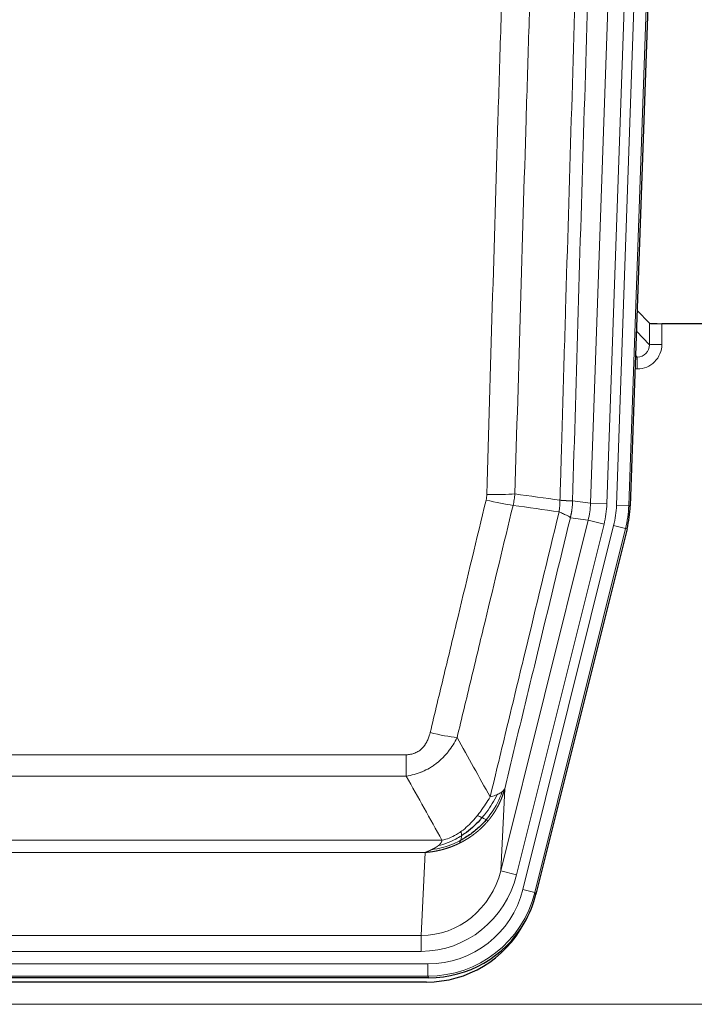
# Model space of a CAD drawing. Header units: inches. Extents: x 0 to 20790, y -12 to 14700.
# Tile 43 of 256: x 5330 to 5495, y 5106 to 5347. Entities that reach past the tile are written whole.
import ezdxf

# ---------------------------------------------------------------- set-up
doc = ezdxf.new("R2010")
doc.units = ezdxf.units.IN
doc.layers.add('1', color=7, linetype='Continuous', true_color=0xffffff)

msp = doc.modelspace()

# ---------------------------------------------------------------- linework, layer by layer
at = {"layer": '1', "color": 110, "linetype": 'Continuous', "lineweight": 13}
for p, q in [((5469.831, 5228.689), (5482.897, 5602.86)), ((5486.889, 5602.72), (5473.823, 5228.549)), ((5476.17, 5228.219), (5489.281, 5603.662)), ((5492.275, 5603.558), (5479.164, 5228.115)), ((5484.243, 5267.434), (5484.232, 5272.664)), ((5487.231, 5272.563), (5487.241, 5267.516)), ((5481.029, 5270.762), (5484.243, 5267.434)), ((5480.808, 5264.426), (5481.25, 5264.426)), ((5481.25, 5264.426), (5480.823, 5264.868)), ((5481.25, 5264.426), (5481.25, 5261.506)), ((5481.25, 5261.506), (5480.706, 5261.506)), ((5465.454, 5229.304), (5469.831, 5228.689)), ((5469.831, 5228.689), (5473.823, 5228.549)), ((5479.164, 5228.115), (5476.17, 5228.219)), ((5479.164, 5228.115), (5479.538, 5228.062)), ((5447.898, 5138.916), (5469.25, 5224.554)), ((5469.25, 5224.554), (5464.898, 5225.166)), ((5469.25, 5224.554), (5473.126, 5223.588)), ((5451.774, 5137.95), (5473.126, 5223.588)), ((5453.299, 5134.323), (5475.473, 5223.258)), ((5478.38, 5222.533), (5456.206, 5133.598)), ((5478.38, 5222.533), (5475.473, 5223.258)), ((5478.753, 5222.48), (5478.38, 5222.533)), ((5219.462, 5167.271), (5424.805, 5167.271)), ((5424.805, 5162.029), (5424.805, 5167.271)), ((5424.805, 5162.029), (5219.462, 5162.029)), ((5448.856, 5158.971), (5447.898, 5138.916)), ((5210.731, 5146.411), (5433.536, 5146.411)), ((5429.424, 5143.381), (5214.844, 5143.381)), ((5428.455, 5123.102), (5429.424, 5143.381)), ((5451.774, 5137.95), (5447.898, 5138.916)), ((5456.206, 5133.598), (5453.299, 5134.323)), ((5456.206, 5133.598), (5456.499, 5133.223)), ((5215.812, 5123.102), (5428.455, 5123.102)), ((5428.455, 5119.238), (5428.455, 5123.102)), ((5428.455, 5119.238), (5215.812, 5119.238)), ((5214.223, 5116.154), (5430.044, 5116.154)), ((5430.044, 5113.158), (5430.044, 5116.154)), ((5430.044, 5113.158), (5214.223, 5113.158)), ((5430.337, 5112.783), (5430.044, 5113.158)), ((5078.134, 5106.298), (5566.134, 5106.298))]:
    msp.add_line(p, q, dxfattribs=at)
at = {"layer": '1', "color": 2, "linetype": 'Continuous', "lineweight": 25}
for p, q in [((5492.656, 5603.708), (5479.538, 5228.062)), ((5484.232, 5272.664), (5481.205, 5275.799)), ((5517.134, 5272.563), (5487.231, 5272.563)), ((5478.753, 5222.48), (5456.499, 5133.223)), ((5430.337, 5112.783), (5213.93, 5112.783)), ((5429.745, 5111.74), (5214.522, 5111.74))]:
    msp.add_line(p, q, dxfattribs=at)
for centre, major_axis, ratio, start_param, end_param in [((5487.23, 5272.668), (3, 0), 0.0349646, 3.1753451, 4.712515), ((5452.518, 5229.014, 0), (-26.774, 3.763), 0.9986144, 3.0370169, 3.2461684), ((5430.279, 5139.82, 0), (-16.66, 21.323), 0.9977958, 3.5187977, 3.8037475), ((5429.72, 5138.757), (-16.639, 21.297), 0.9990195, 2.4788434, 3.5628372), ((5430.279, 5139.82, 0), (-16.66, 21.323), 0.9977958, 2.4794378, 3.5187977)]:
    msp.add_ellipse(centre, major_axis=major_axis, ratio=ratio, start_param=start_param, end_param=end_param, dxfattribs=at)
at = {"layer": '1', "color": 110, "linetype": 'Continuous', "lineweight": 13}
for centre, major_axis, ratio, start_param, end_param in [((5481.238, 5267.516), (3.237, -5.067), 0.9977321, 5.7157535, 7.2865499), ((5481.238, 5267.437), (1.726, -2.474), 0.9943829, 5.6754356, 7.2462319), ((5487.241, 5267.437), (-3, -0.006), 0.0261769, 4.7123351, 6.249505), ((5444.313, 5230.603), (-9.719, 2.353), 0.1107863, 1.5976112, 2.3432486), ((5444.501, 5232.008), (-9.996, 0.288), 0.1133347, 1.5740649, 2.3314742), ((5449.805, 5229.395), (19.844, -2.789), 0.9980617, 6.1786096, 6.387761), ((5449.805, 5229.395), (23.799, -3.345), 0.9986144, 6.1786096, 6.387761), ((5452.152, 5229.065, 0), (-23.799, 3.345), 0.9986144, 3.0370169, 3.2461684), ((5452.152, 5229.065), (26.766, -3.762), 0.9989218, 6.1786096, 6.387761), ((5430.652, 5174.028), (9.722, -2.342), 0.1329353, 4.744395, 5.4873531), ((5428.535, 5144.084), (-1.001, -20.961), 0.9530564, 0.0460885, 1.3674009), ((5428.535, 5144.084, 0), (-1.185, -24.82), 0.9658521, 0.0460885, 1.3674009), ((5429.992, 5140.187, 0), (-14.809, 18.954), 0.9977958, 2.4794378, 3.8037475), ((5429.992, 5140.187), (16.651, -21.313), 0.9982842, 5.6210305, 6.9453401)]:
    msp.add_ellipse(centre, major_axis=major_axis, ratio=ratio, start_param=start_param, end_param=end_param, dxfattribs=at)
for points, knots in [([(5462.365, 5229.434), (5462.421, 5231.368), (5462.477, 5233.301), (5462.589, 5237.169), (5462.757, 5242.97), (5463.153, 5256.511), (5463.496, 5268.124), (5464.189, 5291.357), (5465.13, 5322.356), (5466.588, 5368.92), (5467.593, 5400.006), (5468.167, 5417.505), (5468.23, 5419.449), (5468.358, 5423.338), (5468.551, 5429.172), (5469.002, 5442.785), (5469.394, 5454.455), (5469.722, 5464.182), (5469.788, 5466.127), (5469.92, 5470.018), (5470.118, 5475.854), (5470.583, 5489.471), (5470.986, 5501.142), (5471.798, 5524.483), (5472.895, 5555.601), (5474.023, 5586.713), (5474.594, 5602.268)], [0, 0, 0, 0, 0.015625, 0.015625, 0.03125, 0.0625, 0.125, 0.125, 0.25, 0.375, 0.5, 0.5, 0.515625, 0.515625, 0.53125, 0.5625, 0.625, 0.625, 0.640625, 0.640625, 0.65625, 0.6875, 0.75, 0.75, 0.875, 1, 1, 1, 1]), ([(5477.65, 5600.793), (5477.08, 5585.293), (5475.955, 5554.292), (5474.861, 5523.285), (5474.052, 5500.028), (5473.65, 5488.399), (5473.186, 5474.831), (5472.989, 5469.016), (5472.857, 5465.139), (5472.791, 5463.2), (5472.464, 5453.509), (5472.073, 5441.88), (5471.623, 5428.316), (5471.431, 5422.503), (5471.303, 5418.628), (5471.24, 5416.691), (5470.667, 5399.256), (5469.666, 5368.282), (5468.211, 5321.887), (5466.805, 5275.557), (5465.899, 5244.714), (5465.454, 5229.304)], [0, 0, 0, 0, 0.125, 0.25, 0.25, 0.3125, 0.34375, 0.359375, 0.359375, 0.375, 0.375, 0.4375, 0.46875, 0.484375, 0.484375, 0.5, 0.5, 0.625, 0.75, 0.875, 1, 1, 1, 1]), ([(5444.501, 5230.875), (5444.938, 5246.113), (5445.829, 5276.613), (5446.749, 5307.16), (5447.451, 5330.089), (5447.687, 5337.735), (5448.163, 5353.033), (5448.403, 5360.684), (5449.128, 5383.649), (5449.619, 5398.965), (5450.243, 5418.118), (5450.368, 5421.949), (5450.62, 5429.611), (5450.998, 5441.103), (5451.38, 5452.596), (5452.151, 5475.581), (5453.193, 5506.228), (5454.801, 5552.199), (5455.902, 5582.848), (5456.459, 5598.173)], [0, 0, 0, 0, 0.125, 0.25, 0.25, 0.3125, 0.3125, 0.375, 0.375, 0.5, 0.5, 0.53125, 0.53125, 0.5625, 0.625, 0.625, 0.75, 0.875, 1, 1, 1, 1]), ([(5463.342, 5597.829), (5462.784, 5582.524), (5461.682, 5551.913), (5460.072, 5505.999), (5459.029, 5475.39), (5458.257, 5452.433), (5457.874, 5440.955), (5457.495, 5429.477), (5457.244, 5421.825), (5457.118, 5417.999), (5456.494, 5398.87), (5456.002, 5383.572), (5455.276, 5360.637), (5455.035, 5352.995), (5454.559, 5337.716), (5454.323, 5330.08), (5453.62, 5307.18), (5452.698, 5276.67), (5451.806, 5246.208), (5451.368, 5230.989)], [0, 0, 0, 0, 0.125, 0.25, 0.375, 0.375, 0.4375, 0.46875, 0.46875, 0.5, 0.5, 0.625, 0.625, 0.6875, 0.6875, 0.75, 0.75, 0.875, 1, 1, 1, 1]), ([(5430.652, 5172.661), (5431.786, 5177.389), (5432.921, 5182.118), (5435.194, 5191.579), (5436.331, 5196.311), (5439.746, 5210.512), (5442.028, 5219.985), (5444.313, 5229.463)], [0, 0, 0, 0, 0.25, 0.25, 0.5, 0.5, 1, 1, 1, 1]), ([(5444.501, 5230.875), (5444.494, 5230.636), (5444.475, 5230.399), (5444.413, 5229.929), (5444.369, 5229.695), (5444.313, 5229.463)], [0, 0, 0, 0, 0.5, 0.5, 1, 1, 1, 1]), ([(5462.365, 5229.434), (5462.344, 5228.957), (5462.329, 5228.481), (5462.27, 5227.536), (5462.228, 5227.066), (5462.153, 5226.6)], [0, 0, 0, 0, 0.5, 0.5, 1, 1, 1, 1]), ([(5462.365, 5229.434), (5462.378, 5229.433), (5462.403, 5229.431), (5462.441, 5229.428), (5462.479, 5229.425), (5462.517, 5229.422), (5462.556, 5229.419), (5462.594, 5229.416), (5462.633, 5229.413), (5462.671, 5229.409), (5462.71, 5229.406), (5462.749, 5229.404), (5462.788, 5229.401), (5462.827, 5229.398), (5462.866, 5229.395), (5462.905, 5229.392), (5462.944, 5229.389), (5462.983, 5229.386), (5463.022, 5229.384), (5463.061, 5229.381), (5463.1, 5229.378), (5463.14, 5229.375), (5463.179, 5229.373), (5463.218, 5229.37), (5463.257, 5229.368), (5463.296, 5229.365), (5463.336, 5229.363), (5463.375, 5229.36), (5463.414, 5229.358), (5463.453, 5229.355), (5463.492, 5229.353), (5463.531, 5229.351), (5463.569, 5229.348), (5463.608, 5229.346), (5463.647, 5229.344), (5463.685, 5229.342), (5463.724, 5229.34), (5463.762, 5229.338), (5463.8, 5229.336), (5463.838, 5229.334), (5463.876, 5229.332), (5463.913, 5229.33), (5463.951, 5229.328), (5463.988, 5229.326), (5464.025, 5229.325), (5464.062, 5229.323), (5464.099, 5229.321), (5464.135, 5229.32), (5464.172, 5229.318), (5464.207, 5229.317), (5464.243, 5229.315), (5464.279, 5229.314), (5464.314, 5229.313), (5464.349, 5229.311), (5464.383, 5229.31), (5464.418, 5229.309), (5464.452, 5229.308), (5464.485, 5229.307), (5464.518, 5229.306), (5464.554, 5229.305), (5464.59, 5229.304), (5464.629, 5229.302), (5464.666, 5229.301), (5464.703, 5229.301), (5464.739, 5229.3), (5464.774, 5229.299), (5464.808, 5229.298), (5464.842, 5229.298), (5464.874, 5229.297), (5464.906, 5229.296), (5464.937, 5229.296), (5464.967, 5229.295), (5464.996, 5229.295), (5465.024, 5229.295), (5465.052, 5229.295), (5465.079, 5229.294), (5465.104, 5229.294), (5465.129, 5229.294), (5465.153, 5229.294), (5465.176, 5229.294), (5465.199, 5229.294), (5465.22, 5229.294), (5465.241, 5229.294), (5465.26, 5229.295), (5465.279, 5229.295), (5465.297, 5229.295), (5465.314, 5229.296), (5465.33, 5229.296), (5465.345, 5229.296), (5465.36, 5229.297), (5465.373, 5229.297), (5465.386, 5229.298), (5465.398, 5229.299), (5465.408, 5229.299), (5465.418, 5229.3), (5465.427, 5229.301), (5465.435, 5229.301), (5465.443, 5229.302), (5465.449, 5229.303), (5465.453, 5229.304), (5465.454, 5229.304)], [0, 0, 0, 0, 0.0069372, 0.0139334, 0.0209887, 0.028103, 0.0352764, 0.0425088, 0.0498003, 0.0571509, 0.0645605, 0.0720292, 0.0795569, 0.0871437, 0.0947896, 0.1024945, 0.1102584, 0.1180815, 0.1259636, 0.1339048, 0.141905, 0.1499643, 0.1580827, 0.1662601, 0.1744966, 0.1827922, 0.1911468, 0.1995605, 0.2080333, 0.2165651, 0.225156, 0.233806, 0.2425151, 0.2512832, 0.2601104, 0.2689967, 0.277942, 0.2869465, 0.29601, 0.3051325, 0.3143142, 0.3235549, 0.3328547, 0.3422136, 0.3516315, 0.3611085, 0.3706446, 0.3802398, 0.3898941, 0.3996074, 0.4093798, 0.4192113, 0.4291019, 0.4390515, 0.4490602, 0.459128, 0.4692549, 0.4794409, 0.4896859, 0.4999901, 0.5124905, 0.524991, 0.5374914, 0.5499918, 0.5624922, 0.5749926, 0.587493, 0.5999934, 0.6124937, 0.6249941, 0.6374944, 0.6499948, 0.6624951, 0.6749954, 0.6874957, 0.699996, 0.7124963, 0.7249966, 0.7374968, 0.7499971, 0.7624973, 0.7749976, 0.7874978, 0.799998, 0.8124982, 0.8249984, 0.8374986, 0.8499988, 0.8624989, 0.8749991, 0.8874992, 0.8999993, 0.9124995, 0.9249996, 0.9374997, 0.9499998, 0.9624998, 0.9749999, 0.9875, 1, 1, 1, 1]), ([(5465.454, 5229.304), (5465.454, 5229.291), (5465.453, 5229.244), (5465.449, 5229.141), (5465.442, 5228.975), (5465.431, 5228.746), (5465.412, 5228.453), (5465.383, 5228.096), (5465.342, 5227.677), (5465.298, 5227.319), (5465.259, 5227.043), (5465.234, 5226.872), (5465.208, 5226.705), (5465.181, 5226.543), (5465.153, 5226.385), (5465.126, 5226.232), (5465.097, 5226.083), (5465.069, 5225.939), (5465.041, 5225.799), (5465.012, 5225.664), (5464.983, 5225.533), (5464.955, 5225.407), (5464.927, 5225.285), (5464.908, 5225.205), (5464.898, 5225.166)], [0, 0, 0, 0, 0.0092499, 0.0337179, 0.073404, 0.128308, 0.1984299, 0.2837694, 0.3843264, 0.5001005, 0.5424888, 0.5838484, 0.6241794, 0.6634821, 0.7017567, 0.7390032, 0.7752221, 0.8104134, 0.8445775, 0.8777146, 0.909825, 0.9409091, 0.9709673, 1, 1, 1, 1]), ([(5450.909, 5228.189), (5448.621, 5218.724), (5446.337, 5209.265), (5442.918, 5195.083), (5441.779, 5190.358), (5439.504, 5180.91), (5438.367, 5176.187), (5437.232, 5171.466)], [0, 0, 0, 0, 0.5, 0.5, 0.75, 0.75, 1, 1, 1, 1]), ([(5445.299, 5156.957), (5446.697, 5162.752), (5448.096, 5168.548), (5450.899, 5180.146), (5452.302, 5185.948), (5456.515, 5203.359), (5459.331, 5214.975), (5462.153, 5226.6)], [0, 0, 0, 0, 0.25, 0.25, 0.5, 0.5, 1, 1, 1, 1]), ([(5464.898, 5225.166), (5462.212, 5214.117), (5459.533, 5203.077), (5455.522, 5186.528), (5454.186, 5181.013), (5451.519, 5169.989), (5450.186, 5164.479), (5448.856, 5158.971)], [0, 0, 0, 0, 0.5, 0.5, 0.75, 0.75, 1, 1, 1, 1]), ([(5462.153, 5226.6), (5462.562, 5226.408), (5462.934, 5226.234), (5463.593, 5225.923), (5463.878, 5225.787), (5464.35, 5225.55), (5464.536, 5225.45), (5464.799, 5225.283), (5464.877, 5225.217), (5464.898, 5225.166)], [0, 0, 0, 0, 0.25, 0.25, 0.5, 0.5, 0.75, 0.75, 1, 1, 1, 1]), ([(5430.652, 5172.661), (5430.631, 5172.574), (5430.609, 5172.486), (5430.563, 5172.312), (5430.539, 5172.225), (5430.463, 5171.966), (5430.409, 5171.795), (5430.291, 5171.457), (5430.227, 5171.29), (5430.091, 5170.96), (5430.017, 5170.797), (5429.86, 5170.476), (5429.776, 5170.318), (5429.641, 5170.085), (5429.594, 5170.007), (5429.498, 5169.854), (5429.448, 5169.778), (5429.294, 5169.555), (5429.186, 5169.41), (5428.958, 5169.131), (5428.839, 5168.997), (5428.649, 5168.804), (5428.552, 5168.71), (5428.451, 5168.619), (5428.383, 5168.559), (5428.348, 5168.529), (5428.174, 5168.383), (5428.029, 5168.274), (5427.582, 5167.972), (5427.266, 5167.803), (5426.845, 5167.633), (5426.76, 5167.601), (5426.587, 5167.541), (5426.5, 5167.514), (5426.239, 5167.439), (5426.063, 5167.398), (5425.708, 5167.333), (5425.529, 5167.31), (5425.169, 5167.278), (5424.988, 5167.271), (5424.805, 5167.271)], [0, 0, 0, 0, 0.03125, 0.03125, 0.0625, 0.0625, 0.125, 0.125, 0.1875, 0.1875, 0.25, 0.25, 0.3125, 0.3125, 0.34375, 0.34375, 0.375, 0.375, 0.4375, 0.4375, 0.5, 0.5, 0.53125, 0.546875, 0.546875, 0.5625, 0.5625, 0.625, 0.625, 0.75, 0.75, 0.78125, 0.78125, 0.8125, 0.8125, 0.875, 0.875, 0.9375, 0.9375, 1, 1, 1, 1]), ([(5437.232, 5171.466), (5436.934, 5170.855), (5436.608, 5170.263), (5435.895, 5169.119), (5435.509, 5168.567), (5434.88, 5167.771), (5434.608, 5167.446), (5434.323, 5167.13), (5434.208, 5167.004), (5434.15, 5166.942), (5433.974, 5166.756), (5433.856, 5166.634), (5433.253, 5166.033), (5432.744, 5165.584), (5432.072, 5165.063), (5431.936, 5164.961), (5431.729, 5164.81), (5431.659, 5164.761), (5431.519, 5164.663), (5431.449, 5164.615), (5431.097, 5164.376), (5430.81, 5164.195), (5429.934, 5163.681), (5429.329, 5163.377), (5428.626, 5163.08), (5428.547, 5163.047), (5428.39, 5162.984), (5428.31, 5162.952), (5428.072, 5162.861), (5427.913, 5162.802), (5427.433, 5162.636), (5427.111, 5162.535), (5426.136, 5162.265), (5425.475, 5162.127), (5424.805, 5162.029)], [0, 0, 0, 0, 0.125, 0.125, 0.25, 0.25, 0.3125, 0.328125, 0.328125, 0.34375, 0.34375, 0.375, 0.375, 0.5, 0.5, 0.53125, 0.53125, 0.546875, 0.546875, 0.5625, 0.5625, 0.625, 0.625, 0.75, 0.75, 0.765625, 0.765625, 0.78125, 0.78125, 0.8125, 0.8125, 0.875, 0.875, 1, 1, 1, 1]), ([(5447.006, 5157.517), (5446.308, 5156.051), (5445.437, 5154.597), (5444.076, 5152.778), (5443.719, 5152.333), (5443.348, 5151.902)], [0, 0, 0, 0, 0.75, 0.75, 1, 1, 1, 1]), ([(5448.217, 5158.188), (5447.604, 5156.376), (5446.708, 5154.597), (5445.179, 5152.415), (5444.769, 5151.885), (5444.334, 5151.375)], [0, 0, 0, 0, 0.75, 0.75, 1, 1, 1, 1]), ([(5448.856, 5158.971), (5448.85, 5158.948), (5448.838, 5158.903), (5448.82, 5158.834), (5448.802, 5158.766), (5448.783, 5158.698), (5448.764, 5158.631), (5448.746, 5158.564), (5448.727, 5158.497), (5448.708, 5158.43), (5448.688, 5158.364), (5448.669, 5158.298), (5448.649, 5158.232), (5448.63, 5158.167), (5448.61, 5158.102), (5448.59, 5158.037), (5448.569, 5157.972), (5448.549, 5157.908), (5448.528, 5157.844), (5448.508, 5157.78), (5448.487, 5157.717), (5448.466, 5157.654), (5448.445, 5157.591), (5448.424, 5157.529), (5448.402, 5157.466), (5448.381, 5157.404), (5448.359, 5157.343), (5448.337, 5157.282), (5448.316, 5157.221), (5448.294, 5157.16), (5448.272, 5157.099), (5448.249, 5157.039), (5448.227, 5156.979), (5448.205, 5156.92), (5448.182, 5156.861), (5448.159, 5156.802), (5448.137, 5156.743), (5448.114, 5156.684), (5448.091, 5156.626), (5448.068, 5156.569), (5448.045, 5156.511), (5448.022, 5156.454), (5447.998, 5156.397), (5447.975, 5156.34), (5447.951, 5156.284), (5447.928, 5156.228), (5447.904, 5156.172), (5447.881, 5156.117), (5447.857, 5156.061), (5447.833, 5156.006), (5447.809, 5155.952), (5447.785, 5155.897), (5447.761, 5155.843), (5447.737, 5155.79), (5447.713, 5155.736), (5447.688, 5155.683), (5447.664, 5155.63), (5447.64, 5155.577), (5447.615, 5155.525), (5447.591, 5155.473), (5447.566, 5155.421), (5447.542, 5155.37), (5447.517, 5155.319), (5447.492, 5155.268), (5447.468, 5155.217), (5447.443, 5155.167), (5447.418, 5155.117), (5447.394, 5155.067), (5447.369, 5155.017), (5447.344, 5154.968), (5447.319, 5154.919), (5447.294, 5154.871), (5447.269, 5154.822), (5447.244, 5154.774), (5447.219, 5154.726), (5447.194, 5154.679), (5447.169, 5154.631), (5447.144, 5154.584), (5447.119, 5154.538), (5447.094, 5154.491), (5447.069, 5154.445), (5447.044, 5154.399), (5447.019, 5154.353), (5446.994, 5154.308), (5446.969, 5154.263), (5446.944, 5154.218), (5446.919, 5154.174), (5446.893, 5154.129), (5446.868, 5154.085), (5446.843, 5154.042), (5446.818, 5153.998), (5446.793, 5153.955), (5446.768, 5153.912), (5446.743, 5153.869), (5446.718, 5153.827), (5446.693, 5153.785), (5446.668, 5153.743), (5446.643, 5153.701), (5446.618, 5153.66), (5446.593, 5153.619), (5446.569, 5153.578), (5446.544, 5153.537), (5446.519, 5153.497), (5446.494, 5153.457), (5446.469, 5153.417), (5446.445, 5153.378), (5446.42, 5153.338), (5446.395, 5153.299), (5446.371, 5153.261), (5446.346, 5153.222), (5446.322, 5153.184), (5446.297, 5153.146), (5446.273, 5153.108), (5446.248, 5153.071), (5446.224, 5153.033), (5446.2, 5152.996), (5446.175, 5152.96), (5446.151, 5152.923), (5446.127, 5152.887), (5446.103, 5152.851), (5446.079, 5152.815), (5446.055, 5152.78), (5446.031, 5152.745), (5446.007, 5152.71), (5445.983, 5152.675), (5445.96, 5152.64), (5445.936, 5152.606), (5445.912, 5152.572), (5445.889, 5152.538), (5445.865, 5152.505), (5445.842, 5152.471), (5445.819, 5152.438), (5445.795, 5152.406), (5445.772, 5152.373), (5445.749, 5152.341), (5445.726, 5152.309), (5445.703, 5152.277), (5445.68, 5152.245), (5445.658, 5152.214), (5445.635, 5152.183), (5445.612, 5152.152), (5445.59, 5152.121), (5445.567, 5152.091), (5445.545, 5152.06), (5445.522, 5152.03), (5445.5, 5152.001), (5445.478, 5151.971), (5445.456, 5151.942), (5445.434, 5151.913), (5445.412, 5151.884), (5445.391, 5151.855), (5445.369, 5151.827), (5445.347, 5151.799), (5445.326, 5151.771), (5445.305, 5151.743), (5445.283, 5151.716), (5445.262, 5151.689), (5445.241, 5151.662), (5445.22, 5151.635), (5445.199, 5151.608), (5445.179, 5151.582), (5445.158, 5151.556), (5445.137, 5151.53), (5445.117, 5151.504), (5445.097, 5151.479), (5445.076, 5151.453), (5445.056, 5151.428), (5445.036, 5151.404), (5445.016, 5151.379), (5444.997, 5151.355), (5444.977, 5151.33), (5444.957, 5151.307), (5444.938, 5151.283), (5444.919, 5151.259), (5444.9, 5151.236), (5444.88, 5151.213), (5444.862, 5151.19), (5444.843, 5151.167), (5444.83, 5151.152), (5444.824, 5151.145)], [0, 0, 0, 0, 0.0080212, 0.0160154, 0.0239827, 0.0319231, 0.0398365, 0.0477229, 0.0555824, 0.0634149, 0.0712205, 0.0789992, 0.0867509, 0.0944756, 0.1021734, 0.1098443, 0.1174881, 0.1251051, 0.1326951, 0.1402581, 0.1477942, 0.1553034, 0.1627856, 0.1702408, 0.1776691, 0.1850704, 0.1924448, 0.1997923, 0.2071128, 0.2144063, 0.2216729, 0.2289126, 0.2361253, 0.243311, 0.2504698, 0.2576016, 0.2647065, 0.2717845, 0.2788355, 0.2858595, 0.2928566, 0.2998268, 0.30677, 0.3136862, 0.3205755, 0.3274379, 0.3342733, 0.3410817, 0.3478632, 0.3546178, 0.3613454, 0.3680461, 0.3747198, 0.3813665, 0.3879863, 0.3945792, 0.4011451, 0.4076841, 0.4141961, 0.4206811, 0.4271393, 0.4335704, 0.4399746, 0.4463519, 0.4527022, 0.4590256, 0.465322, 0.4715915, 0.477834, 0.4840496, 0.4902382, 0.4963999, 0.5025346, 0.5086424, 0.5147232, 0.5207771, 0.526804, 0.532804, 0.5387771, 0.5447232, 0.5506423, 0.5565345, 0.5623997, 0.568238, 0.5740494, 0.5798338, 0.5855912, 0.5913217, 0.5970253, 0.6027019, 0.6083515, 0.6139742, 0.61957, 0.6251388, 0.6306807, 0.6361956, 0.6416836, 0.6471446, 0.6525787, 0.6579858, 0.663366, 0.6687192, 0.6740455, 0.6793448, 0.6846172, 0.6898627, 0.6950812, 0.7002727, 0.7054373, 0.710575, 0.7156857, 0.7207694, 0.7258262, 0.7308561, 0.735859, 0.740835, 0.745784, 0.7507061, 0.7556012, 0.7604694, 0.7653107, 0.7701249, 0.7749123, 0.7796727, 0.7844061, 0.7891127, 0.7937922, 0.7984448, 0.8030705, 0.8076692, 0.812241, 0.8167858, 0.8213037, 0.8257947, 0.8302587, 0.8346957, 0.8391058, 0.843489, 0.8478452, 0.8521745, 0.8564768, 0.8607522, 0.8650006, 0.8692221, 0.8734166, 0.8775842, 0.8817249, 0.8858386, 0.8899254, 0.8939852, 0.8980181, 0.902024, 0.906003, 0.909955, 0.9138802, 0.9177783, 0.9216495, 0.9254938, 0.9293111, 0.9331015, 0.936865, 0.9406015, 0.944311, 0.9479937, 0.9516493, 0.9552781, 0.9588799, 0.9624547, 0.9660026, 0.9695236, 0.9730176, 0.9764847, 0.9799249, 0.9833381, 0.9867243, 0.9900837, 0.993416, 0.9967215, 1, 1, 1, 1]), ([(5447.006, 5157.517), (5446.883, 5157.465), (5446.755, 5157.415), (5446.423, 5157.293), (5446.212, 5157.222), (5445.771, 5157.086), (5445.54, 5157.02), (5445.299, 5156.957)], [0, 0, 0, 0, 0.25, 0.25, 0.625, 0.625, 1, 1, 1, 1]), ([(5448.217, 5158.188), (5448.178, 5158.158), (5448.137, 5158.128), (5447.97, 5158.009), (5447.831, 5157.922), (5447.527, 5157.754), (5447.363, 5157.673), (5447.128, 5157.568), (5447.068, 5157.542), (5447.006, 5157.517)], [0, 0, 0, 0, 0.125, 0.125, 0.5, 0.5, 0.875, 0.875, 1, 1, 1, 1]), ([(5448.856, 5158.971), (5448.771, 5158.763), (5448.629, 5158.563), (5448.366, 5158.311), (5448.294, 5158.249), (5448.217, 5158.188)], [0, 0, 0, 0, 0.75, 0.75, 1, 1, 1, 1]), ([(5445.299, 5156.957), (5444.606, 5155.817), (5443.84, 5154.628), (5442.713, 5153.098), (5442.422, 5152.721), (5442.124, 5152.351)], [0, 0, 0, 0, 0.75, 0.75, 1, 1, 1, 1]), ([(5442.124, 5152.351), (5441.974, 5152.165), (5441.823, 5151.982), (5441.208, 5151.259), (5440.729, 5150.737), (5439.735, 5149.756), (5439.22, 5149.297), (5438.513, 5148.738), (5438.335, 5148.603), (5438.154, 5148.472)], [0, 0, 0, 0, 0.125, 0.125, 0.5, 0.5, 0.875, 0.875, 1, 1, 1, 1]), ([(5443.348, 5151.902), (5443.249, 5151.95), (5443.148, 5151.998), (5442.891, 5152.112), (5442.734, 5152.176), (5442.423, 5152.282), (5442.27, 5152.325), (5442.124, 5152.351)], [0, 0, 0, 0, 0.25, 0.25, 0.625, 0.625, 1, 1, 1, 1]), ([(5444.824, 5151.145), (5444.809, 5151.127), (5444.78, 5151.092), (5444.736, 5151.04), (5444.691, 5150.987), (5444.647, 5150.935), (5444.602, 5150.883), (5444.558, 5150.832), (5444.513, 5150.78), (5444.468, 5150.729), (5444.423, 5150.678), (5444.378, 5150.628), (5444.333, 5150.577), (5444.288, 5150.527), (5444.243, 5150.477), (5444.197, 5150.427), (5444.152, 5150.377), (5444.106, 5150.328), (5444.06, 5150.279), (5444.014, 5150.23), (5443.969, 5150.181), (5443.923, 5150.133), (5443.877, 5150.084), (5443.83, 5150.036), (5443.784, 5149.989), (5443.738, 5149.941), (5443.691, 5149.894), (5443.645, 5149.846), (5443.598, 5149.799), (5443.552, 5149.753), (5443.505, 5149.706), (5443.458, 5149.66), (5443.412, 5149.614), (5443.365, 5149.568), (5443.318, 5149.522), (5443.271, 5149.477), (5443.223, 5149.431), (5443.176, 5149.386), (5443.129, 5149.342), (5443.082, 5149.297), (5443.034, 5149.253), (5442.987, 5149.208), (5442.939, 5149.164), (5442.892, 5149.121), (5442.844, 5149.077), (5442.796, 5149.034), (5442.749, 5148.991), (5442.701, 5148.948), (5442.653, 5148.905), (5442.605, 5148.863), (5442.557, 5148.821), (5442.509, 5148.779), (5442.461, 5148.737), (5442.413, 5148.695), (5442.365, 5148.654), (5442.317, 5148.613), (5442.268, 5148.572), (5442.22, 5148.531), (5442.172, 5148.49), (5442.123, 5148.45), (5442.075, 5148.41), (5442.026, 5148.37), (5441.978, 5148.33), (5441.929, 5148.291), (5441.881, 5148.251), (5441.832, 5148.212), (5441.784, 5148.173), (5441.735, 5148.135), (5441.686, 5148.096), (5441.638, 5148.058), (5441.589, 5148.02), (5441.54, 5147.982), (5441.491, 5147.944), (5441.442, 5147.907), (5441.393, 5147.869), (5441.345, 5147.832), (5441.296, 5147.795), (5441.247, 5147.759), (5441.198, 5147.722), (5441.149, 5147.686), (5441.1, 5147.65), (5441.051, 5147.614), (5441.002, 5147.578), (5440.953, 5147.543), (5440.904, 5147.508), (5440.855, 5147.473), (5440.805, 5147.438), (5440.756, 5147.403), (5440.707, 5147.368), (5440.658, 5147.334), (5440.609, 5147.3), (5440.56, 5147.266), (5440.511, 5147.232), (5440.461, 5147.199), (5440.412, 5147.166), (5440.363, 5147.133), (5440.314, 5147.1), (5440.265, 5147.067), (5440.216, 5147.034), (5440.166, 5147.002), (5440.117, 5146.97), (5440.068, 5146.938), (5440.019, 5146.906), (5439.97, 5146.874), (5439.92, 5146.843), (5439.871, 5146.812), (5439.822, 5146.781), (5439.773, 5146.75), (5439.724, 5146.719), (5439.675, 5146.689), (5439.626, 5146.658), (5439.576, 5146.628), (5439.527, 5146.598), (5439.478, 5146.569), (5439.429, 5146.539), (5439.38, 5146.51), (5439.331, 5146.48), (5439.282, 5146.451), (5439.233, 5146.422), (5439.184, 5146.394), (5439.135, 5146.365), (5439.086, 5146.337), (5439.037, 5146.309), (5438.988, 5146.281), (5438.939, 5146.253), (5438.89, 5146.226), (5438.841, 5146.198), (5438.792, 5146.171), (5438.744, 5146.144), (5438.695, 5146.117), (5438.646, 5146.09), (5438.597, 5146.064), (5438.548, 5146.037), (5438.5, 5146.011), (5438.451, 5145.985), (5438.402, 5145.959), (5438.354, 5145.934), (5438.305, 5145.908), (5438.257, 5145.883), (5438.208, 5145.857), (5438.16, 5145.832), (5438.111, 5145.808), (5438.063, 5145.783), (5438.014, 5145.758), (5437.966, 5145.734), (5437.918, 5145.71), (5437.869, 5145.686), (5437.837, 5145.67), (5437.821, 5145.662)], [0, 0, 0, 0, 0.0076941, 0.0153765, 0.0230472, 0.0307061, 0.0383534, 0.045989, 0.0536129, 0.061225, 0.0688255, 0.0764143, 0.0839914, 0.0915567, 0.0991104, 0.1066524, 0.1141827, 0.1217013, 0.1292082, 0.1367034, 0.1441869, 0.1516588, 0.1591189, 0.1665674, 0.1740041, 0.1814292, 0.1888426, 0.1962444, 0.2036344, 0.2110128, 0.2183794, 0.2257344, 0.2330778, 0.2404094, 0.2477294, 0.2550377, 0.2623343, 0.2696193, 0.2768926, 0.2841542, 0.2914041, 0.2986424, 0.305869, 0.313084, 0.3202872, 0.3274789, 0.3346588, 0.3418271, 0.3489838, 0.3561287, 0.3632621, 0.3703837, 0.3774937, 0.3845921, 0.3916788, 0.3987539, 0.4058173, 0.412869, 0.4199092, 0.4269376, 0.4339544, 0.4409596, 0.4479532, 0.454935, 0.4619053, 0.4688639, 0.4758109, 0.4827462, 0.4896699, 0.496582, 0.5034825, 0.5103713, 0.5172485, 0.524114, 0.5309679, 0.5378102, 0.5446409, 0.55146, 0.5582674, 0.5650632, 0.5718474, 0.57862, 0.5853809, 0.5921303, 0.598868, 0.6055941, 0.6123087, 0.6190116, 0.6257029, 0.6323825, 0.6390506, 0.6457071, 0.652352, 0.6589853, 0.665607, 0.672217, 0.6788155, 0.6854024, 0.6919777, 0.6985414, 0.7050935, 0.7116341, 0.718163, 0.7246804, 0.7311862, 0.7376804, 0.744163, 0.750634, 0.7570935, 0.7635413, 0.7699776, 0.7764024, 0.7828155, 0.7892171, 0.7956072, 0.8019856, 0.8083525, 0.8147079, 0.8210516, 0.8273839, 0.8337045, 0.8400136, 0.8463112, 0.8525972, 0.8588716, 0.8651345, 0.8713859, 0.8776257, 0.8838539, 0.8900706, 0.8962758, 0.9024695, 0.9086516, 0.9148221, 0.9209812, 0.9271287, 0.9332646, 0.9393891, 0.945502, 0.9516034, 0.9576933, 0.9637717, 0.9698385, 0.9758938, 0.9819376, 0.9879699, 0.9939907, 1, 1, 1, 1]), ([(5444.334, 5151.375), (5444.303, 5151.392), (5444.271, 5151.41), (5444.136, 5151.485), (5444.023, 5151.548), (5443.774, 5151.683), (5443.638, 5151.756), (5443.446, 5151.853), (5443.397, 5151.878), (5443.348, 5151.902)], [0, 0, 0, 0, 0.125, 0.125, 0.5, 0.5, 0.875, 0.875, 1, 1, 1, 1]), ([(5444.824, 5151.145), (5444.753, 5151.157), (5444.653, 5151.202), (5444.452, 5151.31), (5444.395, 5151.34), (5444.334, 5151.375)], [0, 0, 0, 0, 0.75, 0.75, 1, 1, 1, 1]), ([(5438.305, 5147.49), (5437.847, 5147.198), (5437.383, 5146.927), (5435.513, 5145.933), (5434.076, 5145.393), (5432.666, 5145.072)], [0, 0, 0, 0, 0.25, 0.25, 1, 1, 1, 1]), ([(5438.154, 5148.472), (5437.794, 5148.211), (5437.427, 5147.969), (5435.933, 5147.089), (5434.757, 5146.624), (5433.536, 5146.411)], [0, 0, 0, 0, 0.25, 0.25, 1, 1, 1, 1]), ([(5438.136, 5146.374), (5438.148, 5146.415), (5438.16, 5146.456), (5438.204, 5146.625), (5438.233, 5146.761), (5438.277, 5147.046), (5438.292, 5147.194), (5438.302, 5147.392), (5438.304, 5147.441), (5438.305, 5147.49)], [0, 0, 0, 0, 0.125, 0.125, 0.5, 0.5, 0.875, 0.875, 1, 1, 1, 1]), ([(5438.305, 5147.49), (5438.306, 5147.588), (5438.305, 5147.685), (5438.291, 5147.92), (5438.275, 5148.054), (5438.227, 5148.29), (5438.195, 5148.393), (5438.154, 5148.472)], [0, 0, 0, 0, 0.25, 0.25, 0.625, 0.625, 1, 1, 1, 1]), ([(5437.821, 5145.662), (5437.8, 5145.651), (5437.756, 5145.63), (5437.691, 5145.598), (5437.626, 5145.567), (5437.561, 5145.536), (5437.496, 5145.505), (5437.431, 5145.474), (5437.366, 5145.444), (5437.301, 5145.414), (5437.236, 5145.384), (5437.17, 5145.354), (5437.105, 5145.325), (5437.04, 5145.295), (5436.975, 5145.267), (5436.91, 5145.238), (5436.845, 5145.209), (5436.779, 5145.181), (5436.714, 5145.153), (5436.649, 5145.125), (5436.584, 5145.098), (5436.518, 5145.071), (5436.453, 5145.044), (5436.388, 5145.017), (5436.323, 5144.99), (5436.257, 5144.964), (5436.192, 5144.938), (5436.127, 5144.912), (5436.062, 5144.887), (5435.996, 5144.861), (5435.931, 5144.836), (5435.866, 5144.811), (5435.801, 5144.787), (5435.736, 5144.762), (5435.67, 5144.738), (5435.605, 5144.714), (5435.54, 5144.69), (5435.475, 5144.667), (5435.41, 5144.643), (5435.345, 5144.62), (5435.28, 5144.598), (5435.215, 5144.575), (5435.15, 5144.553), (5435.084, 5144.531), (5435.019, 5144.509), (5434.954, 5144.487), (5434.889, 5144.465), (5434.825, 5144.444), (5434.76, 5144.423), (5434.695, 5144.402), (5434.63, 5144.382), (5434.565, 5144.362), (5434.5, 5144.341), (5434.435, 5144.322), (5434.371, 5144.302), (5434.306, 5144.282), (5434.241, 5144.263), (5434.177, 5144.244), (5434.112, 5144.225), (5434.047, 5144.207), (5433.983, 5144.188), (5433.918, 5144.17), (5433.854, 5144.152), (5433.789, 5144.135), (5433.725, 5144.117), (5433.661, 5144.1), (5433.596, 5144.083), (5433.532, 5144.066), (5433.468, 5144.049), (5433.404, 5144.033), (5433.34, 5144.016), (5433.275, 5144), (5433.211, 5143.984), (5433.147, 5143.969), (5433.083, 5143.953), (5433.02, 5143.938), (5432.956, 5143.923), (5432.892, 5143.908), (5432.828, 5143.894), (5432.764, 5143.879), (5432.701, 5143.865), (5432.637, 5143.851), (5432.574, 5143.837), (5432.51, 5143.824), (5432.447, 5143.81), (5432.383, 5143.797), (5432.32, 5143.784), (5432.257, 5143.771), (5432.194, 5143.758), (5432.131, 5143.746), (5432.068, 5143.734), (5432.005, 5143.722), (5431.942, 5143.71), (5431.879, 5143.698), (5431.816, 5143.687), (5431.753, 5143.676), (5431.691, 5143.664), (5431.628, 5143.654), (5431.565, 5143.643), (5431.503, 5143.632), (5431.44, 5143.622), (5431.378, 5143.612), (5431.316, 5143.602), (5431.254, 5143.592), (5431.192, 5143.582), (5431.129, 5143.573), (5431.068, 5143.564), (5431.006, 5143.555), (5430.944, 5143.546), (5430.882, 5143.537), (5430.82, 5143.529), (5430.759, 5143.52), (5430.697, 5143.512), (5430.636, 5143.504), (5430.574, 5143.496), (5430.513, 5143.489), (5430.452, 5143.481), (5430.391, 5143.474), (5430.33, 5143.467), (5430.269, 5143.46), (5430.208, 5143.453), (5430.147, 5143.447), (5430.086, 5143.44), (5430.025, 5143.434), (5429.965, 5143.428), (5429.904, 5143.422), (5429.844, 5143.416), (5429.784, 5143.411), (5429.723, 5143.405), (5429.663, 5143.4), (5429.603, 5143.395), (5429.543, 5143.39), (5429.483, 5143.385), (5429.444, 5143.382), (5429.424, 5143.381)], [0, 0, 0, 0, 0.0081592, 0.0163092, 0.0244501, 0.0325819, 0.0407045, 0.0488181, 0.0569225, 0.0650178, 0.0731041, 0.0811812, 0.0892493, 0.0973083, 0.1053581, 0.113399, 0.1214307, 0.1294534, 0.137467, 0.1454716, 0.1534671, 0.1614536, 0.169431, 0.1773994, 0.1853588, 0.1933091, 0.2012504, 0.2091827, 0.217106, 0.2250203, 0.2329256, 0.2408219, 0.2487092, 0.2565875, 0.2644568, 0.2723172, 0.2801686, 0.288011, 0.2958444, 0.303669, 0.3114845, 0.3192911, 0.3270888, 0.3348775, 0.3426574, 0.3504282, 0.3581902, 0.3659433, 0.3736874, 0.3814227, 0.389149, 0.3968665, 0.4045751, 0.4122748, 0.4199656, 0.4276476, 0.4353206, 0.4429849, 0.4506403, 0.4582868, 0.4659245, 0.4735534, 0.4811734, 0.4887846, 0.496387, 0.5039805, 0.5115653, 0.5191413, 0.5267084, 0.5342668, 0.5418164, 0.5493572, 0.5568893, 0.5644125, 0.5719271, 0.5794328, 0.5869298, 0.5944181, 0.6018976, 0.6093684, 0.6168305, 0.6242839, 0.6317285, 0.6391644, 0.6465917, 0.6540102, 0.6614201, 0.6688212, 0.6762137, 0.6835975, 0.6909727, 0.6983392, 0.705697, 0.7130462, 0.7203868, 0.7277187, 0.735042, 0.7423567, 0.7496628, 0.7569603, 0.7642491, 0.7715294, 0.7788011, 0.7860642, 0.7933187, 0.8005646, 0.807802, 0.8150309, 0.8222512, 0.8294629, 0.8366661, 0.8438608, 0.851047, 0.8582246, 0.8653938, 0.8725544, 0.8797065, 0.8868502, 0.8939854, 0.9011121, 0.9082303, 0.9153401, 0.9224414, 0.9295343, 0.9366187, 0.9436947, 0.9507623, 0.9578214, 0.9648722, 0.9719145, 0.9789485, 0.985974, 0.9929912, 1, 1, 1, 1]), ([(5438.136, 5146.374), (5437.558, 5146.064), (5436.97, 5145.783), (5434.596, 5144.778), (5432.767, 5144.295), (5430.994, 5144.072)], [0, 0, 0, 0, 0.25, 0.25, 1, 1, 1, 1]), ([(5430.994, 5144.072), (5431.009, 5144.079), (5431.037, 5144.092), (5431.078, 5144.113), (5431.119, 5144.132), (5431.158, 5144.152), (5431.197, 5144.171), (5431.234, 5144.19), (5431.27, 5144.208), (5431.306, 5144.226), (5431.34, 5144.244), (5431.373, 5144.261), (5431.405, 5144.277), (5431.436, 5144.294), (5431.466, 5144.309), (5431.495, 5144.325), (5431.523, 5144.34), (5431.55, 5144.354), (5431.576, 5144.368), (5431.6, 5144.381), (5431.624, 5144.394), (5431.647, 5144.406), (5431.668, 5144.418), (5431.689, 5144.429), (5431.708, 5144.44), (5431.727, 5144.45), (5431.744, 5144.46), (5431.76, 5144.469), (5431.775, 5144.478), (5431.79, 5144.486), (5431.803, 5144.493), (5431.815, 5144.5), (5431.826, 5144.506), (5431.836, 5144.512), (5431.845, 5144.517), (5431.853, 5144.521), (5431.859, 5144.525), (5431.865, 5144.528), (5431.87, 5144.531), (5431.882, 5144.538), (5431.903, 5144.551), (5431.932, 5144.568), (5431.961, 5144.585), (5431.989, 5144.602), (5432.017, 5144.619), (5432.045, 5144.636), (5432.072, 5144.653), (5432.099, 5144.67), (5432.125, 5144.687), (5432.152, 5144.704), (5432.178, 5144.72), (5432.203, 5144.737), (5432.229, 5144.754), (5432.254, 5144.77), (5432.278, 5144.787), (5432.303, 5144.803), (5432.327, 5144.82), (5432.35, 5144.836), (5432.374, 5144.852), (5432.397, 5144.869), (5432.419, 5144.885), (5432.442, 5144.901), (5432.464, 5144.917), (5432.485, 5144.933), (5432.507, 5144.949), (5432.528, 5144.964), (5432.548, 5144.98), (5432.569, 5144.996), (5432.589, 5145.011), (5432.609, 5145.027), (5432.628, 5145.042), (5432.647, 5145.057), (5432.659, 5145.067), (5432.666, 5145.072)], [0, 0, 0, 0, 0.0247661, 0.0489206, 0.0724636, 0.0953949, 0.1177147, 0.1394229, 0.1605195, 0.1810045, 0.2008779, 0.2201398, 0.23879, 0.2568287, 0.2742558, 0.2910713, 0.3072753, 0.3228676, 0.3378484, 0.3522176, 0.3659752, 0.3791212, 0.3916556, 0.4035785, 0.4148897, 0.4255894, 0.4356775, 0.445154, 0.454019, 0.4622723, 0.4699141, 0.4769443, 0.4833629, 0.48917, 0.4943654, 0.4989493, 0.5029216, 0.5062824, 0.5090316, 0.5111692, 0.5284651, 0.5456049, 0.5625886, 0.5794163, 0.5960881, 0.612604, 0.6289642, 0.6451687, 0.6612176, 0.6771111, 0.6928491, 0.7084319, 0.7238594, 0.7391318, 0.7542492, 0.7692118, 0.7840195, 0.7986726, 0.8131712, 0.8275153, 0.8417051, 0.8557408, 0.8696224, 0.8833501, 0.8969241, 0.9103445, 0.9236114, 0.936725, 0.9496856, 0.9624932, 0.975148, 0.9876502, 1, 1, 1, 1]), ([(5432.666, 5145.072), (5432.674, 5145.079), (5432.69, 5145.092), (5432.713, 5145.112), (5432.737, 5145.131), (5432.76, 5145.151), (5432.782, 5145.171), (5432.804, 5145.191), (5432.826, 5145.211), (5432.848, 5145.231), (5432.869, 5145.251), (5432.89, 5145.271), (5432.911, 5145.291), (5432.931, 5145.311), (5432.951, 5145.331), (5432.971, 5145.351), (5432.99, 5145.371), (5433.009, 5145.391), (5433.028, 5145.411), (5433.046, 5145.431), (5433.064, 5145.451), (5433.082, 5145.472), (5433.099, 5145.492), (5433.116, 5145.512), (5433.133, 5145.532), (5433.149, 5145.553), (5433.165, 5145.573), (5433.181, 5145.593), (5433.196, 5145.614), (5433.211, 5145.634), (5433.226, 5145.654), (5433.24, 5145.675), (5433.254, 5145.695), (5433.268, 5145.715), (5433.281, 5145.736), (5433.294, 5145.756), (5433.307, 5145.777), (5433.32, 5145.797), (5433.332, 5145.818), (5433.343, 5145.838), (5433.355, 5145.858), (5433.366, 5145.879), (5433.376, 5145.899), (5433.387, 5145.92), (5433.397, 5145.94), (5433.407, 5145.961), (5433.416, 5145.981), (5433.425, 5146.002), (5433.434, 5146.022), (5433.442, 5146.043), (5433.45, 5146.063), (5433.458, 5146.084), (5433.465, 5146.104), (5433.472, 5146.125), (5433.479, 5146.145), (5433.485, 5146.166), (5433.492, 5146.186), (5433.497, 5146.206), (5433.503, 5146.227), (5433.508, 5146.247), (5433.513, 5146.268), (5433.517, 5146.288), (5433.521, 5146.309), (5433.525, 5146.329), (5433.528, 5146.349), (5433.531, 5146.37), (5433.534, 5146.39), (5433.536, 5146.404), (5433.536, 5146.411)], [0, 0, 0, 0, 0.0185022, 0.0368847, 0.0551481, 0.073293, 0.0913199, 0.1092294, 0.1270222, 0.1446988, 0.1622598, 0.1797059, 0.1970378, 0.2142561, 0.2313614, 0.2483544, 0.265236, 0.2820066, 0.2986672, 0.3152184, 0.331661, 0.3479958, 0.3642235, 0.380345, 0.3963611, 0.4122725, 0.4280803, 0.4437851, 0.459388, 0.4748898, 0.4902915, 0.5055939, 0.5207981, 0.535905, 0.5509156, 0.565831, 0.5806521, 0.5953801, 0.6100159, 0.6245607, 0.6390157, 0.6533819, 0.6676604, 0.6818526, 0.6959596, 0.7099825, 0.7239227, 0.7377815, 0.75156, 0.7652597, 0.7788818, 0.7924277, 0.8058989, 0.8192966, 0.8326224, 0.8458776, 0.8590638, 0.8721825, 0.8852351, 0.8982233, 0.9111485, 0.9240124, 0.9368166, 0.9495628, 0.9622525, 0.9748874, 0.9874694, 1, 1, 1, 1]), ([(5437.821, 5145.662), (5437.854, 5145.721), (5437.894, 5145.79), (5437.976, 5145.951), (5438.018, 5146.044), (5438.086, 5146.219), (5438.112, 5146.294), (5438.136, 5146.374)], [0, 0, 0, 0, 0.375, 0.375, 0.75, 0.75, 1, 1, 1, 1]), ([(5429.424, 5143.381), (5429.429, 5143.383), (5429.439, 5143.388), (5429.456, 5143.395), (5429.472, 5143.402), (5429.489, 5143.409), (5429.507, 5143.416), (5429.525, 5143.424), (5429.543, 5143.432), (5429.562, 5143.439), (5429.581, 5143.447), (5429.6, 5143.456), (5429.62, 5143.464), (5429.64, 5143.472), (5429.661, 5143.481), (5429.682, 5143.49), (5429.703, 5143.499), (5429.725, 5143.508), (5429.747, 5143.517), (5429.769, 5143.527), (5429.792, 5143.536), (5429.816, 5143.546), (5429.84, 5143.556), (5429.864, 5143.566), (5429.888, 5143.576), (5429.913, 5143.587), (5429.938, 5143.598), (5429.964, 5143.609), (5429.99, 5143.62), (5430.017, 5143.631), (5430.044, 5143.642), (5430.071, 5143.654), (5430.099, 5143.666), (5430.127, 5143.678), (5430.155, 5143.69), (5430.184, 5143.703), (5430.213, 5143.716), (5430.243, 5143.729), (5430.273, 5143.742), (5430.303, 5143.755), (5430.334, 5143.769), (5430.365, 5143.782), (5430.397, 5143.797), (5430.429, 5143.811), (5430.461, 5143.825), (5430.494, 5143.84), (5430.527, 5143.855), (5430.561, 5143.87), (5430.595, 5143.886), (5430.629, 5143.901), (5430.664, 5143.917), (5430.699, 5143.933), (5430.735, 5143.95), (5430.771, 5143.967), (5430.807, 5143.983), (5430.844, 5144.001), (5430.881, 5144.018), (5430.918, 5144.036), (5430.956, 5144.054), (5430.982, 5144.066), (5430.994, 5144.072)], [0, 0, 0, 0, 0.0121901, 0.0245516, 0.0370849, 0.0497905, 0.0626689, 0.0757204, 0.0889455, 0.1023447, 0.1159182, 0.1296666, 0.14359, 0.1576889, 0.1719636, 0.1864145, 0.2010418, 0.2158458, 0.2308268, 0.2459852, 0.261321, 0.2768347, 0.2925265, 0.3083966, 0.3244452, 0.3406727, 0.357079, 0.3736646, 0.3904296, 0.4073742, 0.4244986, 0.4418029, 0.4592875, 0.4769523, 0.4947976, 0.5128236, 0.5310305, 0.5494183, 0.5679872, 0.5867374, 0.605669, 0.6247822, 0.644077, 0.6635537, 0.6832123, 0.7030529, 0.7230758, 0.7432809, 0.7636685, 0.7842385, 0.8049912, 0.8259267, 0.8470449, 0.8683461, 0.8898303, 0.9114976, 0.9333482, 0.955382, 0.9775993, 1, 1, 1, 1])]:
    msp.add_open_spline(points, degree=3, knots=knots, dxfattribs=at)
for points in [[(5451.368, 5230.989), (5451.328, 5230.516), (5451.21, 5229.575), (5451.022, 5228.649), (5450.909, 5228.189)], [(5451.368, 5230.989), (5455.034, 5230.473), (5458.7, 5229.955), (5462.365, 5229.434)], [(5462.153, 5226.6), (5458.406, 5227.132), (5454.658, 5227.662), (5450.909, 5228.189)], [(5437.232, 5171.466), (5439.936, 5166.635), (5442.625, 5161.798), (5445.299, 5156.957)], [(5433.536, 5146.411), (5430.643, 5151.622), (5427.733, 5156.829), (5424.805, 5162.029)]]:
    msp.add_open_spline(points, degree=3, dxfattribs=at)
at = {"layer": '1', "color": 2, "linetype": 'Continuous', "lineweight": 25}
for points in [[(5444.334, 5151.375), (5444.116, 5151.119), (5443.893, 5150.869), (5442.975, 5149.889), (5442.233, 5149.202), (5440.668, 5147.942), (5439.845, 5147.37), (5438.711, 5146.692), (5438.425, 5146.53), (5438.136, 5146.374)], [(5443.348, 5151.902), (5443.162, 5151.686), (5442.973, 5151.473), (5442.201, 5150.637), (5441.591, 5150.041), (5440.321, 5148.93), (5439.662, 5148.414), (5438.761, 5147.788), (5438.533, 5147.636), (5438.305, 5147.49)]]:
    msp.add_open_spline(points, degree=3, knots=[0, 0, 0, 0, 0.125, 0.125, 0.5, 0.5, 0.875, 0.875, 1, 1, 1, 1], dxfattribs=at)

doc.saveas('drawing.dxf')
